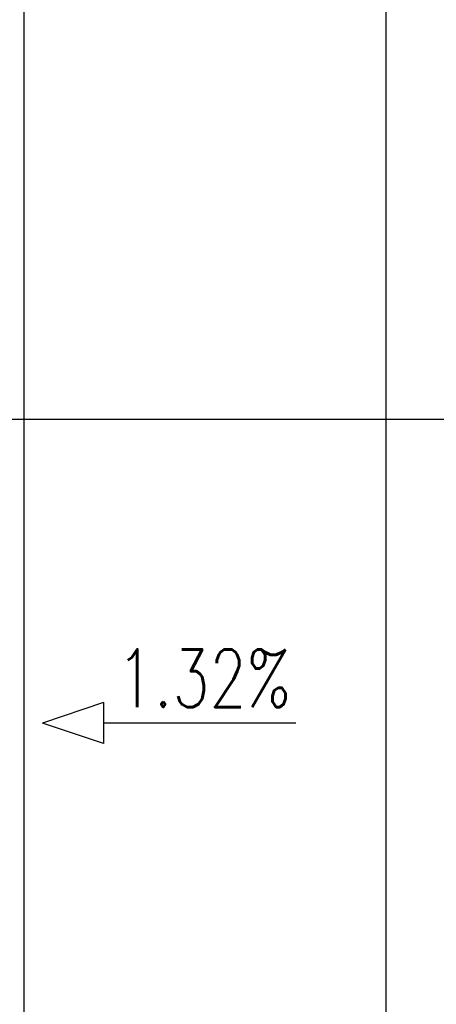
# Model space of a CAD drawing. Extents: x 34560 to 100229, y -303284 to -152113.
# Tile 29 of 74: x 84352 to 85654, y -280758 to -277686. Entities that reach past the tile are written whole.
import ezdxf

# ---------------------------------------------------------------- set-up
doc = ezdxf.new("R2010")
doc.units = 0
doc.header["$LTSCALE"] = 100
doc.header["$PDMODE"] = 1
doc.linetypes.add('A_AGEG-_-____-A-$0$PUNKT2', pattern=[3.175, 0, -3.175])
doc.layers.get('Defpoints').update_dxf_attribs({"linetype": 'CONTINUOUS'})
for name, color, linetype in [('A_AGEG-_-____-A-$0$A3-BEMA-SS-100', 8, 'CONTINUOUS'), ('A_AGEG-_-____-A-$0$A4-GEFA-------', 1, 'CONTINUOUS'), ('A_AGEG-_-____-A-$0$A4-GEFA-TEX---', 1, 'CONTINUOUS'), ('A_AGEG-_-____-A-$0$A4-LINI-EF----', 1, 'CONTINUOUS'), ('BITO_BUILDING', 8, 'CONTINUOUS'), ('BITO_DIMENSION', 7, 'CONTINUOUS')]:
    doc.layers.add(name, color=color, linetype=linetype)
doc.styles.add('A_AGEG-_-____-A-$0$NORMAL', font='romans.shx', dxfattribs={"width": 0.75})
doc.styles.get("Standard").update_dxf_attribs({"font": 'ARIAL.TTF'})
doc.dimstyles.new('A_AGEG-_-____-A-$0$100A_BEM25', dxfattribs={"dimtxt": 25, "dimasz": 25, "dimexe": 0, "dimexo": 0, "dimgap": 0, "dimtad": 0, "dimzin": 0, "dimtxsty": 'A_AGEG-_-____-A-$0$NORMAL', "dimcen": 25, "dimse1": 1, "dimse2": 1, "dimclrd": 256, "dimclre": 256, "dimclrt": 210, "dimazin": 0, "dimtfac": 0.4, "dimtix": 1, "dimtofl": 0, "dimtmove": 0, "dimatfit": 3, "dimfxl": 0, "dimtvp": 0.8, "dimtolj": 1, "dimtzin": 0, "dimarcsym": 0})
doc.dimstyles.new('BITO_100', dxfattribs={"dimscale": 100, "dimtxt": 2.5, "dimasz": 3, "dimexe": 1, "dimexo": 1, "dimgap": 1, "dimtad": 1, "dimdsep": 46, "dimtxsty": 'Standard', "dimcen": 0.09, "dimclrd": 256, "dimclre": 256, "dimclrt": 256, "dimazin": 0, "dimtfac": 0.8, "dimtix": 1, "dimtofl": 0, "dimtmove": 0, "dimatfit": 3, "dimfxl": 0, "dimtolj": 1, "dimtzin": 0, "dimlwd": -1, "dimarcsym": 0})

# ---------------------------------------------------------------- blocks, each defined once
blk = doc.blocks.new('A_AGEG-_-____-A-$0$PFEIL GEFÄLLE')
at = {"layer": 'A_AGEG-_-____-A-$0$A4-GEFA-------'}
for p, q in [((-3715.29, 3542.83), (-3715.29, 3482.81)), ((-3721.71, 3482.81), (-3715.29, 3463.75)), ((-3721.71, 3482.81), (-3708.87, 3482.81)), ((-3708.87, 3482.81), (-3715.29, 3463.75))]:
    blk.add_line(p, q, dxfattribs=at)
blk = doc.blocks.new('*D374')
at = {"layer": 'BITO_DIMENSION', "lineweight": -2}
for p, q in [((83769.8, -274849.3), (84467, -274849.3)), ((83769.8, -284307.3), (84467, -284307.3))]:
    blk.add_line(p, q, dxfattribs=at)
at = {"layer": 'BITO_DIMENSION'}
blk.add_line((84367, -284007.3), (84367, -275149.3), dxfattribs=at)
for points in [[(84317, -275149.3), (84417, -275149.3), (84367, -274849.3)], [(84317, -284007.3), (84417, -284007.3), (84367, -284307.3)]]:
    blk.add_solid(points, dxfattribs=at)
at = {"layer": 'Defpoints', "color": 0}
for p in [(83669.8, -274849.3), (84367, -274849.3), (83669.8, -284307.3)]:
    blk.add_point(p, dxfattribs=at)
at = {"layer": 'BITO_DIMENSION', "insert": (84139.3, -279578.3), "char_height": 250, "attachment_point": 5, "rotation": 90}
blk.add_mtext('\\A1;2x1802+2x2702+5x90=9458', dxfattribs=at)
blk = doc.blocks.new('EG-A-008 GR')
at = {"layer": 'A_AGEG-_-____-A-$0$A3-BEMA-SS-100'}
for p, q in [((652.69, 3258.94), (652.69, -63.75)), ((-88.31, 2339.98), (1522, 2339.98))]:
    blk.add_line(p, q, dxfattribs=at)
at = {"layer": 'A_AGEG-_-____-A-$0$A4-GEFA-------', "linetype": 'A_AGEG-_-____-A-$0$PUNKT2'}
blk.add_line((402, 2240.89), (932, 2790.89), dxfattribs=at)
at = {"layer": 'A_AGEG-_-____-A-$0$A4-GEFA-TEX---', "rotation": 270}
blk.add_blockref('A_AGEG-_-____-A-$0$PFEIL GEFÄLLE', (-2918.29, -1470.1), dxfattribs=at)
at = {"layer": 'A_AGEG-_-____-A-$0$A4-GEFA-TEX---', "insert": (568.68, 2268.19), "char_height": 18, "width": 61.8827, "attachment_point": 1, "style": 'A_AGEG-_-____-A-$0$NORMAL'}
blk.add_mtext('1.32%', dxfattribs=at)
at = {"layer": 'A_AGEG-_-____-A-$0$A4-LINI-EF----'}
blk.add_leader([(0, 926.9), (1657, 2902.3)], dimstyle='A_AGEG-_-____-A-$0$100A_BEM25', override={"dimgap": 0, "dimtad": 0}, dxfattribs=at)

msp = doc.modelspace()

# ---------------------------------------------------------------- block references
at = {"layer": 'BITO_BUILDING', "color": 6, "xscale": 10, "yscale": 10, "zscale": 10}
msp.add_blockref('EG-A-008 GR', (78969.319, -302332.766), dxfattribs=at)

# ---------------------------------------------------------------- dimensions: what is measured, and where the dimension line sits
at = {"layer": 'BITO_DIMENSION'}
dim = msp.add_linear_dim(base=(84366.968, -274849.332), p1=(83669.832, -284307.332), p2=(83669.832, -274849.332), angle=90, text='2x1802+2x2702+5x90=<>', dimstyle='BITO_100', override={"dimtmove": 1}, dxfattribs=at)
dim.commit()
dim.dimension.update_dxf_attribs({"geometry": '*D374', "text_midpoint": (84139.325, -279578.332)})

doc.saveas('drawing.dxf')
